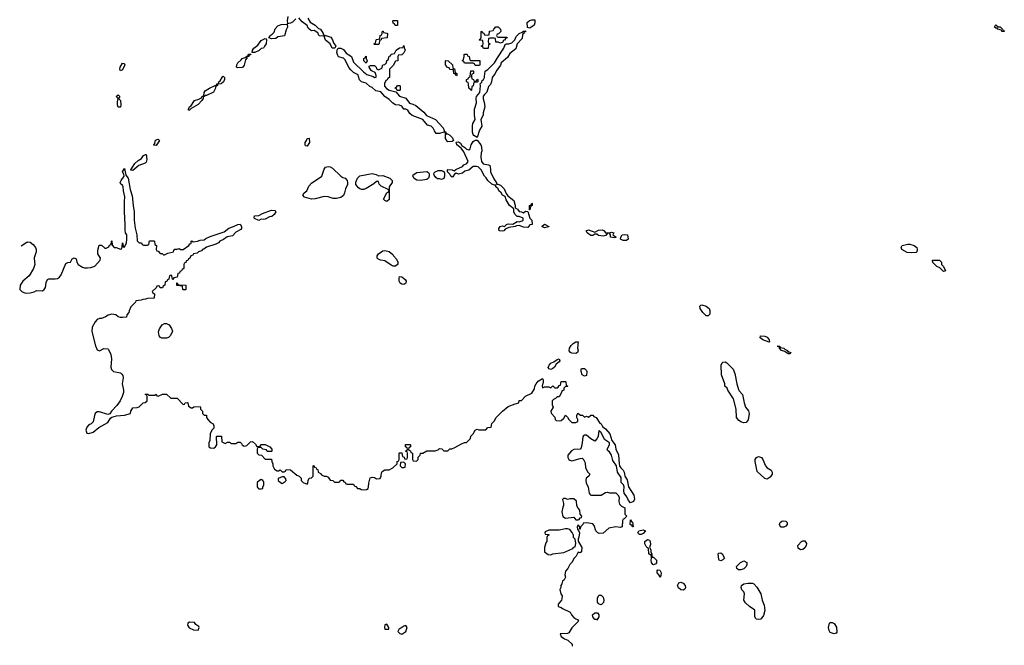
# Model space of a CAD drawing. Header units: inches. Extents: x 2106670 to 2322961, y 36024 to 224899.
# Tile 246 of 256: x 2240231 to 2249610, y 194579 to 200542. Entities that reach past the tile are written whole.
import ezdxf

# ---------------------------------------------------------------- set-up
doc = ezdxf.new("R2010")
doc.units = ezdxf.units.IN
doc.header["$MEASUREMENT"] = 0
doc.layers.add('C2149', color=7, linetype='Continuous')
doc.layers.add('C2240', color=7, linetype='Continuous')

msp = doc.modelspace()

# ---------------------------------------------------------------- linework, layer by layer
at = {"layer": 'C2149', "color": 5, "elevation": 60}
for points in [[(2242172.7, 200000), (2242176.9, 199996.9), (2242182, 199990), (2242182, 199970), (2242172, 199950), (2242150, 199928.7), (2242114, 199926), (2242114, 199914), (2242098, 199902), (2242098, 199890), (2242076, 199850), (2242010, 199818), (2242002, 199818), (2241978, 199802), (2241978, 199790), (2241964.7, 199770), (2241930, 199734), (2241863.6, 199696.4), (2241850, 199678), (2241840.4, 199680.4), (2241838, 199690), (2241848.7, 199710), (2241862, 199718), (2241898, 199770), (2241936.5, 199783.5), (2241962, 199798), (2241970, 199812), (2241986, 199814), (2241988.7, 199848.7), (2241998, 199862), (2242038, 199890), (2242094, 199914), (2242106, 199914), (2242108, 199930), (2242126, 199934), (2242128, 199950), (2242140.4, 199959.6), (2242163.1, 199996.9), (2242167.3, 200000)], [(2243754, 200000), (2243754, 199990), (2243738, 199982), (2243732.7, 199967.3), (2243718, 199962), (2243705.4, 199934.6), (2243706.4, 199906.4), (2243724.5, 199884.5), (2243750, 199871), (2243814, 199854), (2243850, 199812), (2243910, 199792), (2243945.5, 199745.5), (2243977.3, 199737.3), (2244003.5, 199723.5), (2244081.4, 199661.4), (2244107.5, 199627.5), (2244191, 199591), (2244264.7, 199510), (2244274, 199486), (2244274, 199474), (2244290, 199472), (2244292.7, 199452.7), (2244307.3, 199452.7), (2244330, 199442), (2244355.3, 199415.3), (2244362, 199390), (2244350, 199382), (2244310, 199378), (2244303.1, 199383.1), (2244288, 199410), (2244286, 199466), (2244270, 199468), (2244230, 199455.3), (2244198, 199458), (2244181.2, 199481.2), (2244170, 199508), (2244150, 199528), (2244116.4, 199536.4), (2244070, 199588.7), (2243969.1, 199629.1), (2243948.9, 199648.9), (2243930, 199678), (2243910, 199688.7), (2243889, 199689), (2243870, 199718), (2243848.4, 199728.4), (2243810, 199728.7), (2243786, 199746), (2243750, 199782), (2243709.2, 199809.2), (2243670, 199855.3), (2243624.7, 199864.7), (2243590, 199894), (2243565.2, 199905.2), (2243530, 199935.3), (2243488.7, 199948.7), (2243469, 199969), (2243460, 200000)], [(2243599.4, 200000), (2243599.8, 199999.8), (2243610, 199992), (2243626, 199994), (2243626.7, 200000)], [(2244535.3, 200000), (2244538, 199978), (2244552.7, 199972.7), (2244558, 199958), (2244570, 199954), (2244582, 199958), (2244590, 199974), (2244594, 199970), (2244594, 199950), (2244590, 199946), (2244558, 199942), (2244552, 199910), (2244538, 199902), (2244534, 199870), (2244530, 199866), (2244522, 199882), (2244508, 199890), (2244506, 199930), (2244502, 199942), (2244486, 199950), (2244486, 199970), (2244502, 199978), (2244510, 199994), (2244522, 199998), (2244522.2, 200000)], [(2244739.2, 200000), (2244731, 199990), (2244726.8, 199950), (2244715.9, 199924.1), (2244695.3, 199904.7), (2244681, 199850), (2244658, 199830), (2244646.8, 199813.2), (2244647.3, 199787.3), (2244656.9, 199756.9), (2244662.8, 199710), (2244646.4, 199653.6), (2244646, 199630), (2244624.7, 199590), (2244632.8, 199527.2), (2244611, 199490), (2244590, 199418), (2244556.4, 199436.4), (2244550, 199446), (2244544, 199470), (2244544, 199530), (2244549, 199551), (2244569, 199590), (2244562.7, 199630), (2244564, 199690), (2244584, 199750), (2244579, 199790), (2244582, 199810), (2244613.2, 199846.8), (2244622, 199910), (2244618, 199930), (2244633.6, 199946.4), (2244638, 199962), (2244650, 199972), (2244659, 199990), (2244660.2, 200000)], [(2240246.4, 198387.1), (2240298, 198422), (2240310, 198426), (2240330, 198422.8), (2240359.9, 198399.9), (2240382, 198370), (2240388, 198350), (2240387.7, 198330), (2240370.7, 198270.7), (2240371.1, 198231.1), (2240376, 198210), (2240362.8, 198170), (2240320.5, 198099.5), (2240262.8, 198050), (2240236, 198010), (2240231.3, 197970), (2240251.3, 197950), (2240270, 197940.7), (2240290, 197934), (2240330, 197937.3), (2240370, 197946.8), (2240390, 197961), (2240450, 197958.8), (2240464, 197970), (2240476, 197990), (2240483.1, 198036.9), (2240495.3, 198064.7), (2240510, 198071), (2240569.3, 198070.7), (2240590, 198074.8), (2240611.8, 198088.2), (2240626, 198110), (2240670, 198218), (2240690, 198226.8), (2240714, 198230), (2240730, 198262), (2240748.9, 198271.1), (2240770, 198262), (2240776.3, 198230), (2240788, 198210), (2240830, 198183), (2240850, 198175.5), (2240875.9, 198175.9), (2240910, 198180.4), (2240947.6, 198192.4), (2240999, 198250), (2241001.2, 198270), (2240975.3, 198310), (2240976.4, 198343.6), (2240988.4, 198391.6), (2241011.6, 198391.6), (2241043.6, 198363.6), (2241056.4, 198363.6), (2241082, 198378), (2241087.3, 198392.7), (2241102, 198398), (2241106, 198430), (2241110, 198434), (2241112.7, 198392.7), (2241132, 198372), (2241151.1, 198371.1), (2241190, 198354), (2241202, 198358), (2241207.3, 198372.7), (2241210, 198414), (2241214, 198410), (2241218, 198378), (2241230, 198374), (2241250, 198414), (2241252.3, 198450), (2241251.5, 198490), (2241239, 198510), (2241235.5, 198535.5), (2241237.2, 198590), (2241229, 198709), (2241229.2, 198810), (2241234, 198854), (2241219.5, 198910), (2241217, 198950), (2241210, 198964), (2241193.6, 198973.6), (2241189.1, 198989.1), (2241197, 199010), (2241225.2, 199050), (2241224, 199070), (2241209.4, 199090), (2241230, 199122), (2241241, 199061), (2241264, 199030), (2241284.1, 198924.1), (2241304, 198864), (2241311, 198770), (2241320.7, 198710), (2241320.5, 198630), (2241330, 198554), (2241347.3, 198490), (2241350, 198434), (2241370, 198414), (2241390, 198414), (2241398, 198398), (2241410, 198394), (2241450, 198394), (2241462, 198398), (2241467.3, 198432.7), (2241510, 198434), (2241514, 198430), (2241518, 198398), (2241534, 198390), (2241532.7, 198352.7), (2241538, 198338), (2241550, 198334), (2241570, 198314), (2241590, 198314), (2241602, 198302), (2241610, 198302), (2241642, 198318), (2241695.3, 198330), (2241698, 198342), (2241710, 198354), (2241730, 198354), (2241750, 198362), (2241762, 198350), (2241790, 198351), (2241842, 198390), (2241853.2, 198406.8), (2241866, 198410), (2241866, 198430), (2241870, 198434), (2241883.6, 198423.6), (2241926, 198430), (2241950, 198441), (2241990, 198444.9), (2242003.7, 198456.3), (2242044.1, 198475.9), (2242179.5, 198520.5), (2242224.8, 198555.2), (2242268, 198570), (2242310, 198591), (2242332.7, 198592.7), (2242344, 198570), (2242342.8, 198550), (2242337.1, 198542.9), (2242290, 198517.2), (2242257.5, 198482.5), (2242207.7, 198472.3), (2242173.7, 198446.3), (2242138.8, 198430), (2242125.8, 198414.2), (2242098.5, 198401.5), (2242010, 198375.1), (2241985.5, 198354.5), (2241972, 198350), (2241962, 198338), (2241934, 198330), (2241922, 198318), (2241886, 198310), (2241882, 198298), (2241862, 198290), (2241852.7, 198267.3), (2241838, 198262), (2241832.7, 198247.3), (2241818, 198242), (2241812.7, 198227.3), (2241798, 198222), (2241794, 198210), (2241794, 198170), (2241778, 198162), (2241772.7, 198147.3), (2241758, 198142), (2241752.7, 198127.3), (2241738, 198122), (2241732.7, 198087.3), (2241698, 198082), (2241690, 198066), (2241686, 198070), (2241682, 198102), (2241670, 198106), (2241658, 198102), (2241652.7, 198067.3), (2241638, 198062), (2241632.7, 198047.3), (2241618, 198042), (2241614, 198010), (2241598, 198002), (2241592.7, 197987.3), (2241570, 197986), (2241562, 198002), (2241550, 198006), (2241538, 198002), (2241532.7, 197987.3), (2241494, 197950), (2241498, 197938), (2241514, 197930), (2241512.7, 197887.3), (2241450, 197886), (2241430, 197878), (2241403.6, 197876.4), (2241387.3, 197867.3), (2241338, 197862), (2241334, 197850), (2241290, 197806), (2241272.7, 197767.3), (2241272, 197750), (2241252.7, 197727.3), (2241250, 197708), (2241210, 197702), (2241190, 197704), (2241168, 197710), (2241146, 197730), (2241110, 197734), (2241075.3, 197724.7), (2241050, 197708.7), (2241010, 197694), (2240990, 197694), (2240970, 197684), (2240950, 197662), (2240922.8, 197610), (2240917.3, 197570), (2240954.4, 197434.4), (2240970, 197394), (2240990, 197384.7), (2241033.6, 197406.4), (2241070, 197406), (2241078, 197398), (2241099.1, 197350), (2241104.9, 197310), (2241099.1, 197230), (2241106.6, 197206.6), (2241124.7, 197190), (2241190, 197174.8), (2241204.9, 197164.9), (2241214, 197150), (2241218, 197130), (2241208.7, 197070), (2241221.6, 197010), (2241221.6, 196990), (2241208.2, 196950), (2241188, 196910), (2241155.5, 196864.5), (2241104.7, 196810), (2241090, 196786), (2241070, 196778), (2240990, 196805.2), (2240970, 196804), (2240951.3, 196790), (2240942.8, 196770), (2240931, 196709), (2240911, 196689), (2240890, 196682), (2240870, 196658), (2240862.8, 196630), (2240870, 196602), (2240890, 196598), (2240930, 196611.3), (2240984.7, 196655.3), (2241070, 196702), (2241096.4, 196743.6), (2241110, 196754), (2241154.6, 196765.4), (2241230, 196771.3), (2241286, 196790), (2241288.4, 196811.6), (2241310, 196842), (2241350, 196844.7), (2241370, 196852), (2241406, 196890), (2241427.3, 196892.7), (2241446, 196910), (2241446, 196950), (2241442, 196962), (2241428, 196970), (2241430, 196974), (2241451.6, 196971.6), (2241462, 196962), (2241518, 196962), (2241530, 196974), (2241538, 196958), (2241550, 196954), (2241592.7, 196972.7), (2241630, 196974), (2241670, 196934), (2241730, 196934), (2241790, 196874), (2241802, 196878), (2241808.4, 196891.6), (2241830, 196894), (2241834, 196890), (2241838, 196858), (2241863.6, 196843.6), (2241876.4, 196843.6), (2241890, 196852), (2241950, 196854), (2241954, 196850), (2241954, 196830), (2241974, 196810), (2241974, 196790), (2241990, 196774), (2242012, 196772), (2242012, 196750), (2242022, 196730), (2242045.4, 196705.4), (2242074, 196690), (2242082, 196670), (2242082, 196650), (2242062, 196630), (2242045.4, 196594.6), (2242042, 196530), (2242031.6, 196508.4), (2242032, 196472), (2242050, 196462), (2242080.4, 196459.6), (2242098, 196470), (2242108, 196490), (2242106, 196570), (2242110, 196574), (2242152.7, 196572.7), (2242158, 196518), (2242190, 196502), (2242210, 196514), (2242230, 196514), (2242250, 196502), (2242290, 196502), (2242310, 196514), (2242330, 196514), (2242343.6, 196503.6), (2242352, 196490), (2242370, 196478), (2242396, 196484), (2242430, 196518), (2242450, 196522), (2242476.9, 196496.9), (2242490, 196474), (2242522, 196478), (2242530, 196492), (2242570, 196492), (2242614, 196470), (2242634, 196450), (2242634, 196430), (2242630, 196426), (2242590, 196426), (2242582, 196442), (2242548.4, 196448.4), (2242530, 196466), (2242510, 196466), (2242498, 196462), (2242494, 196450), (2242494, 196410), (2242510, 196394), (2242534, 196390), (2242570, 196354), (2242630, 196354), (2242632, 196330), (2242642, 196310), (2242642, 196290), (2242659.6, 196259.6), (2242683.6, 196243.6), (2242696.4, 196243.6), (2242711.3, 196251.3), (2242730, 196234), (2242750, 196234), (2242762, 196238), (2242770, 196254), (2242810, 196252), (2242870, 196202), (2242894, 196190), (2242911.6, 196171.6), (2242912, 196150), (2242930, 196132), (2242970, 196114), (2242976.4, 196123.6), (2242978, 196150), (2242987.3, 196172.7), (2243010, 196174), (2243026, 196190), (2243026, 196290), (2243030, 196294), (2243038, 196278), (2243054, 196270), (2243058, 196258), (2243070, 196254), (2243074, 196230), (2243096.9, 196216.9), (2243104.7, 196204.7), (2243130, 196192), (2243151.1, 196191.1), (2243170, 196182), (2243190, 196154), (2243214, 196150), (2243230, 196134), (2243270, 196134), (2243282, 196138), (2243287.3, 196152.7), (2243310, 196154), (2243318, 196138), (2243332.7, 196132.7), (2243338, 196118), (2243350, 196114), (2243410, 196114), (2243418, 196098), (2243432.7, 196092.7), (2243450, 196074), (2243470, 196074), (2243485.4, 196065.4), (2243510, 196061), (2243534.6, 196065.4), (2243550, 196074), (2243555.3, 196090), (2243556.4, 196123.6), (2243570, 196174), (2243590, 196182), (2243610, 196178), (2243630, 196164.7), (2243666, 196170), (2243675.3, 196190), (2243676.4, 196223.6), (2243683.1, 196236.9), (2243708.9, 196251.1), (2243750, 196252), (2243786, 196270), (2243826, 196310), (2243826, 196330), (2243842, 196338), (2243846, 196350), (2243846, 196410), (2243850, 196414), (2243872.7, 196412.7), (2243878, 196378), (2243892.7, 196372.7), (2243898, 196358), (2243910, 196354), (2243922, 196358), (2243926, 196370), (2243926, 196410), (2243922, 196422), (2243906, 196430), (2243922, 196438), (2243926, 196450), (2243922, 196462), (2243906, 196470), (2243907.3, 196492.7), (2243950, 196494), (2243954, 196490), (2243954, 196470), (2243938, 196462), (2243934, 196450), (2243938, 196438), (2243952.7, 196432.7), (2243958, 196418), (2243974, 196410), (2243974, 196350), (2243978, 196338), (2244010, 196334), (2244026, 196350), (2244027.3, 196372.7), (2244046, 196390), (2244048.4, 196411.6), (2244070, 196412), (2244110, 196434), (2244190, 196434), (2244216.4, 196443.6), (2244230, 196454), (2244252.7, 196452.7), (2244270, 196434), (2244310, 196434), (2244328.4, 196451.6), (2244347.3, 196452.7), (2244376.4, 196463.6), (2244440.4, 196499.6), (2244468.4, 196511.6), (2244487.3, 196512.7), (2244526, 196550), (2244530, 196574), (2244550, 196594), (2244568.9, 196631.1), (2244590, 196638), (2244606, 196634), (2244670, 196634), (2244690, 196654), (2244722, 196658), (2244727.3, 196692.7), (2244750, 196714), (2244768.9, 196751.1), (2244830, 196812), (2244884.7, 196855.3), (2244950, 196882), (2244986, 196890), (2244990, 196912), (2245010, 196914), (2245050, 196954), (2245110, 196982), (2245136.2, 197023.8), (2245139.5, 197050), (2245149.5, 197070.5), (2245170, 197098), (2245210, 197122), (2245218, 197110), (2245216.9, 197083.1), (2245207.5, 197052.5), (2245210, 197034), (2245230, 197042), (2245270, 197042), (2245290, 197034), (2245310, 197052), (2245330, 197034), (2245350, 197034), (2245362, 197038), (2245370, 197054), (2245382, 197058), (2245390, 197094), (2245430, 197094), (2245434, 197090), (2245438, 197058), (2245454, 197050), (2245450, 197046), (2245430, 197046), (2245414, 197030), (2245414, 197010), (2245394, 197006), (2245394, 196994), (2245371.3, 196948.7), (2245350, 196946), (2245334, 196930), (2245316.9, 196923.1), (2245302, 196910), (2245302, 196870), (2245312, 196850), (2245292, 196810), (2245292.7, 196792.7), (2245330, 196754), (2245332.7, 196732.7), (2245342, 196722), (2245370, 196718), (2245390, 196722), (2245414.6, 196745.4), (2245430, 196774), (2245450, 196754), (2245462, 196730), (2245490, 196702), (2245530, 196702), (2245547.3, 196712.7), (2245548, 196730), (2245538, 196750), (2245538, 196770), (2245548, 196792), (2245572.7, 196772.7), (2245591.6, 196771.6), (2245610, 196754), (2245630, 196762), (2245650, 196754), (2245670, 196774), (2245690, 196774), (2245701, 196761), (2245722, 196750), (2245758, 196698), (2245770, 196691.3), (2245784, 196664), (2245810, 196642.8), (2245853.7, 196593.7), (2245871, 196530), (2245904.7, 196490), (2245911, 196450), (2245935.9, 196395.9), (2245940.7, 196310), (2245946, 196290), (2245958.8, 196270), (2245980.7, 196250), (2245990.5, 196230.5), (2245996, 196190), (2246016.1, 196156.1), (2246030.7, 196090), (2246082, 196010), (2246086.8, 195973.2), (2246078, 195950), (2246050, 195937.2), (2246030, 195959), (2246014.2, 195994.1), (2245988.7, 196030), (2245985.2, 196050), (2245989.3, 196090), (2245981.2, 196110), (2245959, 196130), (2245959.3, 196179.3), (2245924, 196230), (2245917.2, 196290), (2245879.6, 196339.6), (2245869.2, 196390), (2245850, 196422), (2245834, 196434), (2245826, 196450), (2245849.2, 196490), (2245849, 196510), (2245801.5, 196541.5), (2245770, 196606), (2245750, 196626), (2245743.6, 196603.6), (2245742, 196570), (2245730, 196546), (2245710, 196526), (2245670, 196548.7), (2245630, 196581.2), (2245610, 196581.2), (2245603, 196577), (2245594, 196566), (2245590.4, 196510), (2245578.7, 196461.3), (2245570, 196449), (2245510, 196446.6), (2245488.5, 196431.5), (2245453.4, 196390), (2245454, 196370), (2245461, 196350), (2245470, 196342.8), (2245490, 196338.8), (2245570, 196361), (2245590, 196362), (2245598, 196358), (2245616.9, 196316.9), (2245622, 196270), (2245642, 196230), (2245662, 196210), (2245651.3, 196190), (2245627.5, 196172.5), (2245622.8, 196150), (2245627.5, 196127.5), (2245646.4, 196086.4), (2245656, 196030), (2245661.4, 196021.4), (2245671, 196011), (2245770, 196011.3), (2245810, 196036), (2245830, 196038), (2245850, 196032), (2245910, 196034), (2245930, 196014), (2245942, 195990), (2245938, 195950), (2245944.7, 195924.7), (2245964.7, 195904.7), (2245994, 195890), (2245994, 195830), (2246014, 195810), (2245990, 195786), (2245978, 195782), (2245972.7, 195767.3), (2245970, 195708), (2245950, 195702), (2245910, 195708), (2245843.6, 195696.4), (2245790, 195648), (2245750, 195644), (2245738, 195650), (2245718, 195670), (2245702, 195722), (2245690, 195738), (2245634, 195746), (2245598, 195742), (2245594, 195730), (2245572, 195708), (2245570, 195686), (2245566, 195686), (2245566, 195710), (2245550, 195726), (2245542, 195710), (2245545.4, 195685.4), (2245562, 195662), (2245564.7, 195650), (2245558.8, 195610), (2245551, 195590), (2245551.1, 195571.1), (2245586, 195510), (2245583.6, 195476.4), (2245582, 195470), (2245570, 195462), (2245550, 195466), (2245532, 195430), (2245512, 195410), (2245492, 195370), (2245472, 195350), (2245452, 195310), (2245430, 195286), (2245424.7, 195250), (2245431.6, 195228.4), (2245416.9, 195203.1), (2245402, 195190), (2245396, 195164), (2245384.7, 195150), (2245384.7, 195130), (2245376, 195110), (2245384.7, 195070), (2245398, 195050), (2245396.9, 195023.1), (2245392, 195010), (2245361, 194970), (2245361, 194961), (2245362, 194950), (2245390, 194940.4), (2245403, 194930), (2245474.9, 194894.9), (2245487.9, 194870), (2245510, 194843.7), (2245530, 194830.4), (2245546, 194826), (2245554, 194810), (2245490, 194747), (2245461.4, 194698.6), (2245448.5, 194691.5), (2245381, 194690), (2245390, 194664.7), (2245422, 194642), (2245454, 194630), (2245494, 194590), (2245494, 194570)]]:
    msp.add_lwpolyline(points, dxfattribs=at)
for points in [[(2243826, 199866), (2243822, 199882), (2243808.4, 199888.4), (2243810, 199894), (2243822, 199898), (2243830, 199914), (2243850, 199914), (2243854, 199910), (2243854, 199870), (2243850, 199866)], [(2241190, 199708.7), (2241170, 199709.2), (2241162.9, 199730), (2241162.5, 199757.5), (2241168.7, 199790), (2241149.6, 199810), (2241170, 199824.7), (2241184.7, 199810), (2241172, 199790), (2241190.6, 199770), (2241196.3, 199730)], [(2241530, 199342), (2241510, 199346), (2241508, 199350), (2241518, 199362), (2241526.3, 199393.7), (2241550, 199402), (2241562, 199390)], [(2242970, 199335.3), (2242958, 199338), (2242950, 199346), (2242949.3, 199370), (2242964, 199390), (2242969.3, 199410.7), (2242990, 199411.3), (2242990.6, 199370)], [(2244772.7, 198972.7), (2244787.3, 198972.7), (2244810, 198964.7), (2244844.7, 198930), (2244864.7, 198884.7), (2244882, 198862), (2244936.8, 198816.8), (2244951.3, 198770), (2244952, 198750), (2244974.4, 198734.4), (2244990, 198712), (2245010, 198711), (2245030, 198702), (2245050, 198716), (2245072.7, 198712.7), (2245091.1, 198651.1), (2245111, 198630), (2245114, 198590), (2245090, 198588), (2245070, 198562), (2245030, 198565.2), (2244990, 198579), (2244962, 198578), (2244950.5, 198569.5), (2244890, 198562), (2244855.3, 198544.7), (2244842, 198530), (2244830, 198525.2), (2244798, 198530), (2244795.3, 198550), (2244808, 198570), (2244830, 198576), (2244850, 198572), (2244869.1, 198590.9), (2244884.7, 198595.3), (2244930, 198592), (2244970, 198618), (2244990, 198614), (2245016.4, 198623.6), (2245026, 198630), (2245026, 198650), (2244990, 198666), (2244970, 198666), (2244948.9, 198688.9), (2244938, 198710), (2244938, 198738), (2244898, 198770), (2244864.7, 198824.7), (2244855.3, 198855.3), (2244829.2, 198869.2), (2244818, 198890), (2244795.3, 198910), (2244788, 198930), (2244768, 198950), (2244766, 198966), (2244754, 198966), (2244730, 198975.3), (2244689.2, 199009.2), (2244674.6, 199034.6), (2244658, 199050), (2244628, 199110), (2244598, 199138), (2244583.1, 199143.1), (2244550, 199142), (2244511, 199109), (2244470, 199098), (2244450, 199078), (2244411, 199069), (2244390, 199078), (2244371.6, 199068.4), (2244356, 199044), (2244350, 199042), (2244338, 199050), (2244328, 199070), (2244306, 199090), (2244306, 199110), (2244310, 199114), (2244350, 199112), (2244370, 199102), (2244384.7, 199115.3), (2244450, 199142), (2244461.2, 199158.8), (2244490, 199172), (2244502, 199190), (2244462, 199282), (2244438, 199318), (2244395.3, 199350), (2244390, 199374), (2244410, 199378), (2244430, 199364.7), (2244442.8, 199342.8), (2244470, 199324.7), (2244486.4, 199306.4), (2244510, 199301), (2244522, 199310), (2244533.2, 199350), (2244550, 199382), (2244570, 199392), (2244590, 199394), (2244624.7, 199350), (2244631.3, 199330), (2244632, 199290), (2244626.4, 199273.6), (2244622.8, 199230), (2244631.3, 199190), (2244647.1, 199167.1), (2244697.3, 199157.3), (2244710.7, 199150.7), (2244716.8, 199116.8), (2244716, 199090), (2244746.4, 199026.4), (2244772.7, 198987.3)], [(2241310, 199104), (2241290, 199106), (2241288.7, 199110), (2241329, 199170), (2241360.2, 199199.8), (2241390, 199218.8), (2241410, 199246), (2241430, 199258), (2241436.9, 199256.9), (2241442, 199210), (2241436.1, 199183.9), (2241425.2, 199174.8), (2241367.1, 199152.9)], [(2243250, 198836.9), (2243217.6, 198837.6), (2243170, 198853.2), (2243130, 198857.2), (2243044.5, 198835.5), (2243010, 198832), (2242945.2, 198850), (2242929.3, 198870), (2242941.2, 198890), (2242966.6, 198910), (2242986.6, 198953.4), (2243010, 198984.7), (2243108, 199050), (2243130, 199118), (2243144.5, 199135.5), (2243170, 199142.8), (2243190, 199138.8), (2243210, 199127.3), (2243290, 199050.8), (2243310, 199037.3), (2243330.4, 199030.4), (2243350.4, 199010.4), (2243354.9, 198990), (2243352.7, 198970), (2243335.5, 198930), (2243326, 198890), (2243314.9, 198865.1), (2243290, 198845.6)], [(2243650, 199052), (2243690, 199058), (2243758, 199030), (2243778, 199010), (2243778, 198990), (2243752, 198950), (2243751.6, 198828.4), (2243730, 198808), (2243710, 198818), (2243698, 198830), (2243728.4, 198891.6), (2243742, 198898), (2243746, 198910), (2243742, 198922), (2243674, 198954), (2243654.6, 198974.6), (2243650, 198998), (2243630, 198998), (2243604, 198976), (2243530, 198932.3), (2243510, 198923.7), (2243490, 198923.7), (2243470, 198929.3), (2243458, 198938), (2243434.5, 198970), (2243432.5, 198992.5), (2243447.8, 199032.2), (2243470, 199053.4), (2243590, 199074.8), (2243626.4, 199066.4)], [(2244050, 199008), (2244013.6, 199013.6), (2243988.7, 199028.7), (2243975.3, 199050), (2243978, 199062), (2244014.6, 199085.4), (2244110, 199094), (2244124.7, 199084.7), (2244132, 199072), (2244131.1, 199048.9), (2244124.7, 199030), (2244110, 199019)], [(2244250, 199018), (2244230, 199026), (2244210, 199026), (2244196.4, 199036.4), (2244180.2, 199060.2), (2244175.3, 199070), (2244178, 199082), (2244188.4, 199091.6), (2244216.4, 199103.6), (2244250, 199104.7), (2244259.8, 199099.8), (2244274, 199090), (2244278, 199078), (2244278, 199050), (2244270, 199028)], [(2245090, 198728), (2245086, 198730), (2245088, 198770), (2245102, 198778), (2245110, 198794), (2245114, 198790), (2245112, 198770), (2245098, 198762)], [(2242550, 198637.2), (2242530, 198642), (2242510, 198628.7), (2242466.8, 198646.8), (2242464, 198650), (2242469.2, 198670.8), (2242510, 198676), (2242544.5, 198695.5), (2242630, 198726), (2242662, 198722), (2242671.6, 198711.6), (2242654.4, 198685.6), (2242633.4, 198666.6), (2242610, 198661.2), (2242570, 198639)], [(2245230, 198559), (2245206, 198570), (2245230, 198594), (2245270, 198572), (2245270, 198568)], [(2245850, 198511), (2245870, 198516), (2245890.7, 198510.7), (2245882, 198490), (2245910.9, 198470.9), (2245910, 198466), (2245896.9, 198463.1), (2245858, 198470), (2245858, 198490), (2245850, 198506), (2245830, 198506), (2245816, 198484), (2245790, 198477.2), (2245746, 198486), (2245730, 198498), (2245710, 198498), (2245690, 198486), (2245670, 198486), (2245635.3, 198510), (2245626, 198530), (2245650, 198538), (2245710, 198518), (2245744.1, 198535.9), (2245778, 198538), (2245798, 198530), (2245811.6, 198511.6)], [(2246010, 198437.2), (2245978.6, 198438.6), (2245955.3, 198450), (2245958, 198470), (2245968.7, 198490), (2245990, 198494), (2246022, 198490), (2246026, 198450)], [(2248730, 198319), (2248683.2, 198323.2), (2248635.3, 198350), (2248628, 198370), (2248638, 198390), (2248690, 198402.8), (2248710, 198402.8), (2248750, 198390.8), (2248776.3, 198370), (2248780.7, 198350), (2248776, 198330), (2248770, 198324)], [(2243790, 198193.2), (2243770, 198202), (2243710, 198242.7), (2243669.4, 198249.4), (2243642.7, 198262.7), (2243635.3, 198270), (2243635.3, 198290), (2243649.3, 198310.7), (2243690, 198338.8), (2243710, 198342.8), (2243751.6, 198331.6), (2243784.7, 198304.7), (2243792, 198290), (2243819.8, 198259.8), (2243834, 198230), (2243834, 198210), (2243830, 198208.7), (2243810, 198194)], [(2249030, 198142), (2248995.3, 198175.3), (2248968, 198190), (2248930, 198226), (2248926, 198250), (2248992, 198250), (2249012, 198230), (2249012, 198210), (2249032, 198190), (2249050, 198148)], [(2243890, 198018), (2243870, 198021.2), (2243855.3, 198030), (2243846, 198050), (2243845.2, 198074.8), (2243850, 198094), (2243870, 198092), (2243904, 198064), (2243911, 198050), (2243910, 198029)], [(2241790, 197966), (2241786, 197970), (2241782, 198002), (2241727.3, 198007.3), (2241727.3, 198032.7), (2241732.7, 198032.7), (2241738, 198018), (2241750, 198014), (2241812.7, 198012.7), (2241814, 197970), (2241810, 197966)], [(2246770, 197719), (2246737.2, 197750), (2246714, 197790), (2246708.7, 197810), (2246718, 197822), (2246730, 197824.7), (2246770, 197810.6), (2246797.3, 197790), (2246804, 197770), (2246806, 197734), (2246790, 197719)], [(2241585.6, 197505.6), (2241572.7, 197512.7), (2241561.2, 197530), (2241553.6, 197566.4), (2241563.2, 197596.8), (2241590, 197632), (2241610, 197644.7), (2241630, 197644.7), (2241654.4, 197634.4), (2241678.5, 197598.5), (2241685.4, 197574.6), (2241682, 197558), (2241666, 197530), (2241647.7, 197512.3), (2241630, 197506)], [(2247370, 197468.7), (2247308.7, 197490), (2247284, 197510), (2247288, 197530), (2247330, 197526.8), (2247350, 197516), (2247370.8, 197490), (2247374, 197470)], [(2245530, 197359), (2245490, 197362.7), (2245479, 197370), (2245466.6, 197386.6), (2245467, 197410), (2245483.1, 197436.9), (2245504.7, 197455.3), (2245530, 197470.7), (2245550, 197471), (2245545.5, 197410), (2245550.8, 197389.2), (2245544.7, 197370)], [(2247550, 197358), (2247518, 197378), (2247489.1, 197389.1), (2247468, 197410), (2247466, 197426), (2247446, 197430), (2247472, 197430), (2247478, 197418), (2247511.3, 197410), (2247520.7, 197400.7), (2247544.7, 197390), (2247544.7, 197384.7), (2247556.9, 197376.9), (2247578, 197370), (2247570, 197358)], [(2245290, 197209), (2245273.6, 197213.6), (2245265.6, 197225.6), (2245273.2, 197250), (2245290, 197266.8), (2245319.1, 197280.9), (2245350, 197304.7), (2245370.5, 197310.5), (2245374.8, 197290), (2245370, 197282), (2245342, 197258), (2245326.8, 197230), (2245310, 197216)], [(2247130, 196699), (2247105.6, 196705.6), (2247081.5, 196721.5), (2247059, 196750), (2247057.2, 196830), (2247030, 196928), (2246975.3, 197010), (2246968.9, 197028.9), (2246948.7, 197050), (2246948.7, 197070), (2246917.2, 197157.2), (2246912.7, 197250), (2246921.2, 197270), (2246930, 197278.8), (2246950, 197280.7), (2246966, 197270), (2247026, 197210), (2247042.8, 197170), (2247062.8, 197070), (2247078, 197018), (2247084.5, 197004.5), (2247116, 196970), (2247130.7, 196890.7), (2247146, 196850), (2247173.2, 196813.2), (2247180.7, 196790), (2247170.6, 196729.4), (2247150, 196704)], [(2245610, 197144), (2245590, 197158), (2245579, 197190), (2245578, 197210), (2245583.1, 197216.9), (2245610, 197218), (2245630, 197198), (2245634, 197190), (2245630, 197149.2)], [(2243890, 196326), (2243858, 196322), (2243854, 196290), (2243870, 196274), (2243890, 196274), (2243902, 196278), (2243906, 196310)], [(2247350, 196163.7), (2247328.2, 196168.2), (2247257, 196237), (2247238, 196330), (2247238, 196350), (2247250, 196370.8), (2247270, 196377.3), (2247296, 196370), (2247310.6, 196350.6), (2247334.8, 196290), (2247350, 196271), (2247387.7, 196247.7), (2247398.8, 196230), (2247397.3, 196210), (2247378.7, 196181.3)], [(2242530, 196158), (2242514, 196150), (2242494, 196130), (2242492, 196110), (2242492, 196090), (2242501, 196081), (2242510, 196072), (2242530, 196072), (2242546, 196074), (2242546, 196086), (2242558, 196110), (2242556.4, 196136.4), (2242546, 196150)], [(2242750, 196186), (2242730, 196186), (2242694, 196170), (2242694, 196150), (2242714, 196130), (2242730, 196122), (2242760.4, 196139.6), (2242768, 196150), (2242767.3, 196167.3)], [(2245430, 195978), (2245410, 195978), (2245402, 195970), (2245412, 195930), (2245411.6, 195911.6), (2245404, 195896), (2245394.8, 195850), (2245406, 195806), (2245430, 195791.3), (2245510, 195802), (2245530, 195774), (2245550, 195774), (2245562, 195778), (2245570, 195794), (2245582, 195798), (2245586, 195810), (2245568.4, 195828.4), (2245567.3, 195867.3), (2245550, 195886), (2245538, 195910), (2245534, 195954), (2245510, 195974), (2245470, 195975.3), (2245450, 195968)], [(2246070, 195708), (2246062, 195722), (2246046, 195730), (2246050, 195774), (2246058, 195758), (2246070, 195754), (2246074, 195710)], [(2247510, 195704.2), (2247484.7, 195704.7), (2247477.2, 195710), (2247469.2, 195730), (2247475.3, 195750), (2247490, 195761), (2247510, 195766), (2247530, 195761), (2247541, 195750), (2247540.7, 195730), (2247530, 195714)], [(2245450, 195689), (2245431.1, 195688.9), (2245370, 195675.3), (2245270, 195678), (2245238, 195662), (2245234, 195650), (2245238, 195638), (2245270, 195634), (2245272, 195630), (2245258, 195622), (2245252.7, 195607.3), (2245251.3, 195570), (2245243.6, 195556.4), (2245231.3, 195510), (2245231.6, 195471.6), (2245263.6, 195443.6), (2245290, 195442), (2245310, 195452), (2245415.5, 195464.5), (2245499, 195501), (2245510, 195514), (2245522, 195518), (2245528, 195550), (2245522, 195590), (2245507.6, 195607.6), (2245506.6, 195630), (2245495.1, 195655.1), (2245470, 195682)], [(2246150, 195634), (2246135.3, 195635.3), (2246118, 195650), (2246129.1, 195670.9), (2246170, 195681), (2246191, 195670), (2246170, 195645.2)], [(2246258, 195418), (2246270, 195418), (2246296.3, 195390), (2246295.5, 195364.5), (2246290, 195355.3), (2246270, 195346), (2246262, 195350), (2246249, 195370), (2246245.2, 195390), (2246249, 195410), (2246246, 195446), (2246238, 195442), (2246225.2, 195450), (2246222, 195502), (2246210, 195508), (2246200.1, 195520.1), (2246186.6, 195546.6), (2246185.2, 195570), (2246210, 195586.8), (2246230, 195581), (2246237.3, 195570), (2246239.8, 195540.2), (2246231.3, 195510), (2246242, 195490), (2246242, 195470), (2246251.3, 195448.7), (2246251.3, 195431.3)], [(2247670, 195488.7), (2247646.3, 195506.3), (2247644, 195530), (2247677.2, 195570), (2247690, 195576.4), (2247710, 195575.5), (2247724.9, 195550), (2247724, 195530), (2247710, 195509.2), (2247690, 195494)], [(2246910, 195385.6), (2246895.3, 195390), (2246890, 195398), (2246885.1, 195450), (2246890, 195457.3), (2246910, 195460.5), (2246924, 195450), (2246944, 195410), (2246930, 195393.2)], [(2247079, 195299), (2247062, 195310), (2247059, 195330), (2247098, 195370), (2247130, 195385.5), (2247158.8, 195370), (2247158.8, 195350), (2247150.8, 195330), (2247130, 195309.2), (2247099, 195299)], [(2246330, 195229), (2246324.5, 195244.5), (2246302, 195270), (2246302.7, 195290), (2246310, 195298.8), (2246330, 195294.8), (2246340.5, 195270), (2246339.8, 195240.2)], [(2246550, 195103.7), (2246527.7, 195107.7), (2246507.7, 195127.7), (2246498.4, 195150), (2246510, 195174.4), (2246530, 195182), (2246552.1, 195172.1), (2246570.4, 195150), (2246573.7, 195126.3), (2246566, 195114)], [(2247270, 194825.2), (2247251, 194829), (2247239.3, 194839.3), (2247232.9, 194852.9), (2247233.8, 194913.8), (2247182, 194950), (2247145.6, 194985.6), (2247128, 195010), (2247135.3, 195070), (2247128.7, 195090), (2247109.4, 195109.4), (2247102, 195130), (2247108, 195150), (2247130, 195164.7), (2247170, 195171), (2247210, 195170.7), (2247224.5, 195164.5), (2247253.7, 195133.7), (2247290.7, 195070.7), (2247302.8, 195010), (2247321.4, 194961.4), (2247327.7, 194910), (2247317.5, 194862.5), (2247290, 194829.2)], [(2245770, 194966.3), (2245751.5, 194971.5), (2245741.7, 194981.7), (2245736.2, 194990), (2245734.5, 195010), (2245736, 195030), (2245744, 195050), (2245750, 195056), (2245770, 195058.8), (2245790, 195038), (2245796.4, 195010), (2245793.3, 194986.7)], [(2245730, 194818), (2245724, 194824), (2245710, 194826), (2245689.4, 194850), (2245687.8, 194870), (2245710, 194890.3), (2245734, 194890), (2245748.4, 194870), (2245748.2, 194850)], [(2241850, 194799), (2241832, 194790), (2241831, 194770), (2241846, 194746), (2241887.9, 194727.9), (2241930, 194724.7), (2241942, 194750), (2241939, 194759), (2241910, 194778), (2241895.3, 194795.3)], [(2247990, 194689.2), (2247950, 194702), (2247940.2, 194720.2), (2247934, 194750), (2247944, 194790), (2247950, 194796), (2247970, 194796), (2247990, 194786), (2248012.3, 194752.3), (2248015.9, 194704.1), (2248010, 194695.3)], [(2243730, 194782), (2243710, 194774), (2243704.9, 194750), (2243710, 194732), (2243730, 194732), (2243746, 194734), (2243748, 194750)], [(2243910, 194768), (2243890, 194762), (2243842, 194730), (2243832, 194710), (2243851.1, 194691.1), (2243870, 194686.8), (2243908.7, 194710), (2243922, 194750)]]:
    msp.add_lwpolyline(points, close=True, dxfattribs=at)
at = {"layer": 'C2240', "color": 5, "elevation": 60}
for points in [[(2242862, 200550), (2242830, 200518), (2242810, 200508), (2242782, 200502), (2242786, 200510), (2242782, 200530), (2242788.9, 200571.1)], [(2242975.2, 200555.2), (2242998, 200518), (2243044.7, 200490), (2243076.9, 200456.9), (2243098, 200450), (2243122, 200410), (2243122, 200402), (2243131.6, 200391.6), (2243148.4, 200391.6), (2243196.3, 200376.3), (2243211.3, 200350), (2243221, 200321), (2243242, 200290), (2243234, 200270), (2243208.7, 200268.7), (2243188, 200310), (2243145.2, 200345.2), (2243130, 200386), (2243088.4, 200388.4), (2243078, 200398), (2243074, 200414), (2243063.1, 200423.1), (2243037.2, 200437.2), (2243010, 200435.3), (2243000.2, 200440.2), (2242980.2, 200460.2), (2242970, 200486), (2242922, 200522), (2242890, 200558)], [(2244660.2, 200000), (2244666, 200050), (2244690, 200066), (2244755.3, 200130), (2244781.5, 200178.5), (2244842, 200270), (2244855.3, 200304.7), (2244868, 200312), (2244890, 200311), (2244918.6, 200321.4), (2244948, 200350), (2244960.2, 200379.8), (2244988.7, 200411.3), (2245018, 200422), (2245030, 200432), (2245050, 200434), (2245050, 200426), (2245038, 200422), (2245034, 200410), (2245021, 200399), (2245016.3, 200363.7), (2244971.3, 200310), (2244956.3, 200263.7), (2244899.8, 200220.2), (2244878, 200182), (2244818, 200130), (2244810, 200108), (2244768.6, 200051.4), (2244757.6, 200022.4), (2244739.2, 200000)], [(2243460, 200000), (2243455.5, 200015.5), (2243410, 200039), (2243384.8, 200064.8), (2243367, 200087), (2243330, 200158), (2243315.3, 200175.3), (2243269, 200189), (2243260.2, 200200.2), (2243253.2, 200230), (2243258, 200262), (2243268.4, 200271.6), (2243288.9, 200271.1), (2243316.3, 200256.3), (2243341.4, 200221.4), (2243390.6, 200190.6), (2243410, 200138), (2243505.2, 200045.2), (2243539.1, 200019.1), (2243599.4, 200000)], [(2243626.7, 200000), (2243628, 200010), (2243622, 200030), (2243618, 200038), (2243589.3, 200049.3), (2243578.6, 200058.6), (2243559, 200090), (2243561.2, 200098.8), (2243574, 200106), (2243610, 200106), (2243626, 200090), (2243630, 200074), (2243650, 200062), (2243682, 200078), (2243688.9, 200111.1), (2243710, 200114), (2243726, 200130), (2243730, 200154), (2243742, 200158), (2243750, 200194), (2243762, 200198), (2243770, 200214), (2243802, 200218), (2243818, 200250), (2243850, 200272), (2243882, 200278), (2243890, 200294), (2243892.7, 200272.7), (2243902, 200250), (2243890, 200226), (2243870, 200206), (2243838, 200202), (2243834, 200190), (2243834, 200150), (2243810, 200146), (2243790, 200106), (2243754, 200070), (2243754, 200000)], [(2244522.2, 200000), (2244527.3, 200052.7), (2244550, 200054), (2244554, 200050), (2244554, 200030), (2244538, 200022), (2244534, 200010), (2244535.3, 200000)], [(2242167.3, 200000), (2242170, 200002), (2242172.7, 200000)]]:
    msp.add_lwpolyline(points, dxfattribs=at)
for points in [[(2243830, 200486), (2243807.3, 200487.3), (2243802, 200502), (2243787.3, 200507.3), (2243786, 200530), (2243790, 200534), (2243830, 200534)], [(2245090, 200462), (2245068.4, 200468.4), (2245064, 200516), (2245086, 200534), (2245110, 200541), (2245139.6, 200539.6), (2245138.8, 200510), (2245130.6, 200489.4)], [(2242630, 200358), (2242606, 200370), (2242618, 200390), (2242637.2, 200402.8), (2242656, 200424), (2242666, 200454), (2242690, 200482), (2242723.1, 200496.9), (2242779.6, 200499.6), (2242782, 200470), (2242770, 200446), (2242752.7, 200387.3), (2242690, 200378), (2242670, 200362)], [(2243610, 200306), (2243606, 200310), (2243622, 200318), (2243626, 200350), (2243630, 200354), (2243662, 200358), (2243666, 200390), (2243682, 200398), (2243687.3, 200432.7), (2243692.7, 200432.7), (2243698, 200418), (2243730, 200414), (2243734, 200410), (2243732, 200370), (2243678, 200362), (2243674, 200350), (2243658, 200342), (2243654, 200310), (2243650, 200306)], [(2244790, 200374), (2244870, 200374), (2244874, 200370), (2244858, 200362), (2244850, 200346), (2244838, 200342), (2244832.7, 200327.3), (2244810, 200318), (2244790, 200326), (2244767.3, 200327.3), (2244762, 200362), (2244750, 200366), (2244710, 200366), (2244698, 200362), (2244694, 200330), (2244698, 200318), (2244714, 200310), (2244698, 200302), (2244694, 200270), (2244690, 200266), (2244650, 200266), (2244642, 200282), (2244626, 200290), (2244642, 200298), (2244646, 200310), (2244642, 200342), (2244610, 200346), (2244608, 200350), (2244622, 200358), (2244626, 200370), (2244626, 200430), (2244632.7, 200432.7), (2244638, 200418), (2244652.7, 200412.7), (2244658, 200398), (2244690, 200394), (2244702, 200398), (2244707.3, 200432.7), (2244742, 200438), (2244747.3, 200452.7), (2244767.3, 200472.7), (2244790, 200474), (2244812.7, 200452.7), (2244814, 200430), (2244792.7, 200407.3), (2244778, 200402), (2244774, 200390), (2244778, 200378)], [(2249610, 200428), (2249588, 200430), (2249582, 200442), (2249548, 200450), (2249542, 200462), (2249530, 200462), (2249518, 200470), (2249526, 200490), (2249530, 200492), (2249552.7, 200472.7), (2249570, 200472), (2249594, 200450), (2249598, 200438), (2249610, 200434)], [(2242470, 200228), (2242446, 200230), (2242448, 200250), (2242462, 200270), (2242501.2, 200298.8), (2242530, 200342), (2242570, 200362), (2242578, 200358), (2242582, 200350), (2242578, 200310), (2242562, 200290), (2242554, 200270), (2242530, 200268), (2242510.9, 200249.1)], [(2242310, 200084), (2242298, 200090), (2242299, 200110), (2242308.7, 200130), (2242342, 200158), (2242350, 200171.3), (2242378, 200182), (2242394, 200194), (2242406, 200194), (2242410, 200212), (2242432.7, 200212.7), (2242430, 200206), (2242418, 200202), (2242414, 200190), (2242394, 200186), (2242394, 200174), (2242382, 200158), (2242370.7, 200109.3), (2242358, 200090), (2242350, 200086.6)], [(2243530, 200128), (2243508, 200150), (2243508, 200172), (2243522, 200178), (2243530, 200194), (2243532, 200170), (2243542, 200150)], [(2244390, 200006), (2244382, 200022), (2244366, 200030), (2244362, 200062), (2244327.3, 200067.3), (2244322, 200082), (2244307.3, 200087.3), (2244286, 200110), (2244286, 200150), (2244290, 200154), (2244314, 200150), (2244354, 200110), (2244358, 200078), (2244372.7, 200072.7), (2244378, 200038), (2244394, 200030), (2244394, 200010)], [(2244570, 200106), (2244562, 200122), (2244550, 200126), (2244467.3, 200127.3), (2244462, 200142), (2244446, 200150), (2244458, 200162), (2244466, 200190), (2244466, 200210), (2244470, 200214), (2244490, 200214), (2244494, 200210), (2244498, 200198), (2244514, 200190), (2244518, 200158), (2244530, 200154), (2244612.7, 200152.7), (2244614, 200110), (2244610, 200106)], [(2241190, 200055.3), (2241183.7, 200070), (2241187.3, 200090), (2241210, 200126), (2241224.7, 200124.7), (2241230, 200122), (2241232.7, 200110), (2241210, 200062)]]:
    msp.add_lwpolyline(points, close=True, dxfattribs=at)

doc.saveas('drawing.dxf')
